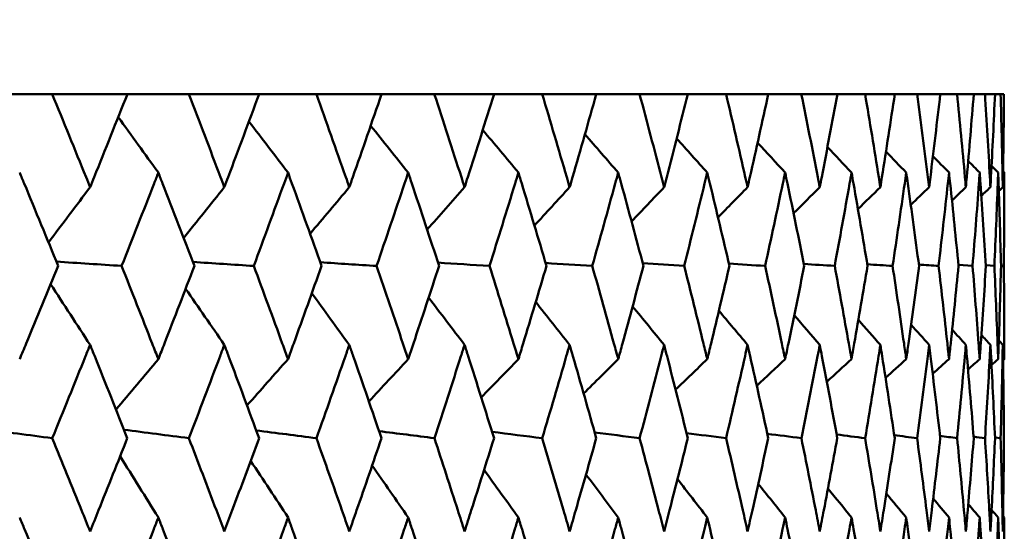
# Model space of a CAD drawing. Header units: millimetres. Extents: x 113 to 2969, y 62 to 2427.
# Tile 38 of 256: x 462.39 to 468.69, y 291.52 to 294.8. Entities that reach past the tile are written whole.
import ezdxf

# ---------------------------------------------------------------- set-up
doc = ezdxf.new("R2010")
doc.units = ezdxf.units.MM
doc.header["$LTSCALE"] = 12
doc.layers.add('Widoczne (ISO)', color=7, linetype='Continuous', lineweight=50)

msp = doc.modelspace()

# ---------------------------------------------------------------- linework, layer by layer
at = {"layer": 'Widoczne (ISO)'}
for p, q in [((462.1743, 294.3264), (462.5934, 294.3264)), ((463.0754, 294.3264), (462.5934, 294.3264)), ((463.0754, 294.3264), (463.469, 294.3264)), ((463.9197, 294.3264), (463.469, 294.3264)), ((463.9197, 294.3264), (464.2862, 294.3264)), ((464.704, 294.3264), (464.2862, 294.3264)), ((464.704, 294.3264), (465.042, 294.3264)), ((465.4251, 294.3264), (465.042, 294.3264)), ((465.4251, 294.3264), (465.7332, 294.3264)), ((466.0801, 294.3264), (465.7332, 294.3264)), ((466.0801, 294.3264), (466.3571, 294.3264)), ((466.6666, 294.3264), (466.3571, 294.3264)), ((466.6666, 294.3264), (466.9114, 294.3264)), ((467.1821, 294.3264), (466.9114, 294.3264)), ((467.1821, 294.3264), (467.3937, 294.3264)), ((467.6246, 294.3264), (467.3937, 294.3264)), ((467.6246, 294.3264), (467.8023, 294.3264)), ((467.9925, 294.3264), (467.8023, 294.3264)), ((467.9925, 294.3264), (468.1355, 294.3264)), ((468.2842, 294.3264), (468.1355, 294.3264)), ((468.2842, 294.3264), (468.3919, 294.3264)), ((468.4985, 294.3264), (468.3919, 294.3264)), ((468.4985, 294.3264), (468.5706, 294.3264)), ((468.6347, 294.3264), (468.5706, 294.3264)), ((468.6347, 294.3264), (468.6708, 294.3264)), ((468.6922, 294.3264), (468.6708, 294.3264)), ((468.4004, 293.2299), (468.491, 293.2237)), ((468.5762, 293.2275), (468.6306, 293.2237)), ((468.6733, 293.225), (468.6914, 293.2237)), ((468.6344, 292.1238), (468.6709, 292.1186))]:
    msp.add_line(p, q, dxfattribs=at)
msp.add_circle((448.6943, 326.3264), 50, dxfattribs=at)
for points, knots in [([(462.5934, 294.3264), (462.6663, 294.1487), (462.7386, 293.9711), (462.8191, 293.7719), (462.8278, 293.7503), (462.8364, 293.7287)], [0, 0, 0, 0, 0.06135239, 0.06135239, 0.06879633, 0.06879633, 0.06879633, 0.06879633]), ([(462.8364, 293.7287), (462.8451, 293.7503), (462.8538, 293.7718), (462.934, 293.971), (463.0049, 294.1487), (463.0754, 294.3264)], [0.05393723, 0.05393723, 0.05393723, 0.05393723, 0.06137399, 0.06137399, 0.12273355, 0.12273355, 0.12273355, 0.12273355]), ([(463.469, 294.3264), (463.5373, 294.1487), (463.605, 293.9711), (463.6803, 293.7719), (463.6884, 293.7503), (463.6965, 293.7287)], [0, 0, 0, 0, 0.06135239, 0.06135239, 0.06879633, 0.06879633, 0.06879633, 0.06879633]), ([(463.6965, 293.7287), (463.7046, 293.7503), (463.7128, 293.7718), (463.7877, 293.971), (463.854, 294.1487), (463.9197, 294.3264)], [0.05393723, 0.05393723, 0.05393723, 0.05393723, 0.06137399, 0.06137399, 0.12273355, 0.12273355, 0.12273355, 0.12273355]), ([(464.2862, 294.3264), (464.3497, 294.1487), (464.4126, 293.9711), (464.4823, 293.7719), (464.4899, 293.7503), (464.4974, 293.7287)], [0, 0, 0, 0, 0.06135239, 0.06135239, 0.06879633, 0.06879633, 0.06879633, 0.06879633]), ([(464.4974, 293.7287), (464.5049, 293.7503), (464.5124, 293.7718), (464.5819, 293.971), (464.6432, 294.1487), (464.704, 294.3264)], [0.05393723, 0.05393723, 0.05393723, 0.05393723, 0.06137399, 0.06137399, 0.12273355, 0.12273355, 0.12273355, 0.12273355]), ([(465.042, 294.3264), (465.1003, 294.1487), (465.1581, 293.9711), (465.2221, 293.7719), (465.229, 293.7503), (465.2359, 293.7287)], [0, 0, 0, 0, 0.06135239, 0.06135239, 0.06879633, 0.06879633, 0.06879633, 0.06879633]), ([(465.2359, 293.7287), (465.2428, 293.7503), (465.2497, 293.7718), (465.3134, 293.971), (465.3695, 294.1487), (465.4251, 294.3264)], [0.05393723, 0.05393723, 0.05393723, 0.05393723, 0.06137399, 0.06137399, 0.12273355, 0.12273355, 0.12273355, 0.12273355]), ([(465.7332, 294.3264), (465.7862, 294.1487), (465.8386, 293.9711), (465.8966, 293.7719), (465.9029, 293.7503), (465.9091, 293.7287)], [0, 0, 0, 0, 0.06135239, 0.06135239, 0.06879633, 0.06879633, 0.06879633, 0.06879633]), ([(465.9091, 293.7287), (465.9154, 293.7503), (465.9216, 293.7718), (465.9793, 293.971), (466.03, 294.1487), (466.0801, 294.3264)], [0.05393723, 0.05393723, 0.05393723, 0.05393723, 0.06137399, 0.06137399, 0.12273355, 0.12273355, 0.12273355, 0.12273355]), ([(466.3571, 294.3264), (466.4047, 294.1487), (466.4515, 293.9711), (466.5033, 293.7719), (466.5089, 293.7503), (466.5144, 293.7287)], [0, 0, 0, 0, 0.06135239, 0.06135239, 0.06879633, 0.06879633, 0.06879633, 0.06879633]), ([(466.5144, 293.7287), (466.52, 293.7503), (466.5256, 293.7718), (466.5769, 293.971), (466.6221, 294.1487), (466.6666, 294.3264)], [0.05393723, 0.05393723, 0.05393723, 0.05393723, 0.06137399, 0.06137399, 0.12273355, 0.12273355, 0.12273355, 0.12273355]), ([(466.9114, 294.3264), (466.9532, 294.1487), (466.9943, 293.9711), (467.0396, 293.7719), (467.0445, 293.7503), (467.0494, 293.7287)], [0, 0, 0, 0, 0.06135239, 0.06135239, 0.06879633, 0.06879633, 0.06879633, 0.06879633]), ([(467.0494, 293.7287), (467.0543, 293.7503), (467.0591, 293.7718), (467.1041, 293.971), (467.1434, 294.1487), (467.1821, 294.3264)], [0.05393723, 0.05393723, 0.05393723, 0.05393723, 0.06137399, 0.06137399, 0.12273355, 0.12273355, 0.12273355, 0.12273355]), ([(467.3937, 294.3264), (467.4297, 294.1487), (467.4649, 293.9711), (467.5036, 293.7719), (467.5078, 293.7503), (467.5119, 293.7287)], [0, 0, 0, 0, 0.06135239, 0.06135239, 0.06879633, 0.06879633, 0.06879633, 0.06879633]), ([(467.5119, 293.7287), (467.5161, 293.7503), (467.5202, 293.7718), (467.5585, 293.971), (467.5919, 294.1487), (467.6246, 294.3264)], [0.05393723, 0.05393723, 0.05393723, 0.05393723, 0.06137399, 0.06137399, 0.12273355, 0.12273355, 0.12273355, 0.12273355]), ([(467.8023, 294.3264), (467.8322, 294.1487), (467.8614, 293.9711), (467.8933, 293.7719), (467.8968, 293.7503), (467.9002, 293.7287)], [0, 0, 0, 0, 0.06135239, 0.06135239, 0.06879633, 0.06879633, 0.06879633, 0.06879633]), ([(467.9002, 293.7287), (467.9036, 293.7503), (467.907, 293.7718), (467.9385, 293.971), (467.9659, 294.1487), (467.9925, 294.3264)], [0.05393723, 0.05393723, 0.05393723, 0.05393723, 0.06137399, 0.06137399, 0.12273355, 0.12273355, 0.12273355, 0.12273355]), ([(468.1355, 294.3264), (468.1593, 294.1487), (468.1823, 293.9711), (468.2073, 293.7719), (468.21, 293.7503), (468.2126, 293.7287)], [0, 0, 0, 0, 0.06135239, 0.06135239, 0.06879633, 0.06879633, 0.06879633, 0.06879633]), ([(468.2126, 293.7287), (468.2153, 293.7503), (468.218, 293.7718), (468.2426, 293.971), (468.2637, 294.1487), (468.2842, 294.3264)], [0.05393723, 0.05393723, 0.05393723, 0.05393723, 0.06137399, 0.06137399, 0.12273355, 0.12273355, 0.12273355, 0.12273355]), ([(468.3919, 294.3264), (468.4095, 294.1487), (468.4262, 293.9711), (468.4442, 293.7719), (468.4462, 293.7503), (468.4481, 293.7287)], [0, 0, 0, 0, 0.06135239, 0.06135239, 0.06879633, 0.06879633, 0.06879633, 0.06879633]), ([(468.4481, 293.7287), (468.45, 293.7503), (468.4519, 293.7718), (468.4695, 293.971), (468.4844, 294.1487), (468.4985, 294.3264)], [0.05393723, 0.05393723, 0.05393723, 0.05393723, 0.06137399, 0.06137399, 0.12273355, 0.12273355, 0.12273355, 0.12273355]), ([(468.5706, 294.3264), (468.5818, 294.1487), (468.5923, 293.9711), (468.6032, 293.7719), (468.6044, 293.7503), (468.6055, 293.7287)], [0, 0, 0, 0, 0.06135239, 0.06135239, 0.06879633, 0.06879633, 0.06879633, 0.06879633]), ([(468.6055, 293.7287), (468.6067, 293.7503), (468.6078, 293.7718), (468.6183, 293.971), (468.6269, 294.1487), (468.6347, 294.3264)], [0.05393723, 0.05393723, 0.05393723, 0.05393723, 0.06137399, 0.06137399, 0.12273355, 0.12273355, 0.12273355, 0.12273355]), ([(468.6708, 294.3264), (468.6757, 294.1487), (468.6799, 293.9711), (468.6837, 293.7719), (468.6841, 293.7503), (468.6844, 293.7287)], [0, 0, 0, 0, 0.06135239, 0.06135239, 0.06879633, 0.06879633, 0.06879633, 0.06879633]), ([(468.6844, 293.7287), (468.6848, 293.7503), (468.6852, 293.7718), (468.6886, 293.971), (468.6908, 294.1487), (468.6922, 294.3264)], [0.05393723, 0.05393723, 0.05393723, 0.05393723, 0.06137399, 0.06137399, 0.12273355, 0.12273355, 0.12273355, 0.12273355]), ([(462.6315, 293.2237), (462.5596, 293.4), (462.4872, 293.5762), (462.4045, 293.7757), (462.3949, 293.7989), (462.3853, 293.8221)], [0.00523804, 0.00523804, 0.00523804, 0.00523804, 0.06606705, 0.06606705, 0.07409033, 0.07409033, 0.07409033, 0.07409033]), ([(463.2737, 293.8221), (463.2646, 293.7989), (463.2556, 293.7757), (463.1776, 293.5763), (463.1083, 293.4), (463.0384, 293.2237)], [0.05804162, 0.05804162, 0.05804162, 0.05804162, 0.06605559, 0.06605559, 0.12689392, 0.12689392, 0.12689392, 0.12689392]), ([(463.5047, 293.2237), (463.4373, 293.4), (463.3694, 293.5762), (463.2918, 293.7757), (463.2827, 293.7989), (463.2737, 293.8221)], [0.00523804, 0.00523804, 0.00523804, 0.00523804, 0.06606705, 0.06606705, 0.07409033, 0.07409033, 0.07409033, 0.07409033]), ([(464.1046, 293.8221), (464.0961, 293.7989), (464.0877, 293.7757), (464.0151, 293.5763), (463.9505, 293.4), (463.8852, 293.2237)], [0.05804162, 0.05804162, 0.05804162, 0.05804162, 0.06605559, 0.06605559, 0.12689392, 0.12689392, 0.12689392, 0.12689392]), ([(464.3194, 293.2237), (464.2569, 293.4), (464.1937, 293.5762), (464.1214, 293.7757), (464.113, 293.7989), (464.1046, 293.8221)], [0.00523804, 0.00523804, 0.00523804, 0.00523804, 0.06606705, 0.06606705, 0.07409033, 0.07409033, 0.07409033, 0.07409033]), ([(464.8746, 293.8221), (464.8669, 293.7989), (464.8591, 293.7757), (464.7921, 293.5763), (464.7324, 293.4), (464.6721, 293.2237)], [0.05804162, 0.05804162, 0.05804162, 0.05804162, 0.06605559, 0.06605559, 0.12689392, 0.12689392, 0.12689392, 0.12689392]), ([(465.0725, 293.2237), (465.015, 293.4), (464.9568, 293.5762), (464.8902, 293.7757), (464.8824, 293.7989), (464.8746, 293.8221)], [0.00523804, 0.00523804, 0.00523804, 0.00523804, 0.06606705, 0.06606705, 0.07409033, 0.07409033, 0.07409033, 0.07409033]), ([(465.5809, 293.8221), (465.5738, 293.7989), (465.5667, 293.7757), (465.5056, 293.5763), (465.4511, 293.4), (465.3959, 293.2237)], [0.05804162, 0.05804162, 0.05804162, 0.05804162, 0.06605559, 0.06605559, 0.12689392, 0.12689392, 0.12689392, 0.12689392]), ([(465.7609, 293.2237), (465.7086, 293.4), (465.6557, 293.5762), (465.595, 293.7757), (465.588, 293.7989), (465.5809, 293.8221)], [0.00523804, 0.00523804, 0.00523804, 0.00523804, 0.06606705, 0.06606705, 0.07409033, 0.07409033, 0.07409033, 0.07409033]), ([(466.2204, 293.8221), (466.2141, 293.7989), (466.2077, 293.7757), (466.1528, 293.5763), (466.1036, 293.4), (466.0538, 293.2237)], [0.05804162, 0.05804162, 0.05804162, 0.05804162, 0.06605559, 0.06605559, 0.12689392, 0.12689392, 0.12689392, 0.12689392]), ([(466.382, 293.2237), (466.3352, 293.4), (466.2877, 293.5762), (466.2332, 293.7757), (466.2268, 293.7989), (466.2204, 293.8221)], [0.00523804, 0.00523804, 0.00523804, 0.00523804, 0.06606705, 0.06606705, 0.07409033, 0.07409033, 0.07409033, 0.07409033]), ([(466.7909, 293.8221), (466.7852, 293.7989), (466.7796, 293.7757), (466.731, 293.5763), (466.6874, 293.4), (466.6432, 293.2237)], [0.05804162, 0.05804162, 0.05804162, 0.05804162, 0.06605559, 0.06605559, 0.12689392, 0.12689392, 0.12689392, 0.12689392]), ([(466.9332, 293.2237), (466.8921, 293.4), (466.8503, 293.5762), (466.8021, 293.7757), (466.7965, 293.7989), (466.7909, 293.8221)], [0.00523804, 0.00523804, 0.00523804, 0.00523804, 0.06606705, 0.06606705, 0.07409033, 0.07409033, 0.07409033, 0.07409033]), ([(467.2898, 293.8221), (467.285, 293.7989), (467.2801, 293.7757), (467.2381, 293.5763), (467.2003, 293.4), (467.1618, 293.2237)], [0.05804162, 0.05804162, 0.05804162, 0.05804162, 0.06605559, 0.06605559, 0.12689392, 0.12689392, 0.12689392, 0.12689392]), ([(467.4125, 293.2237), (467.3772, 293.4), (467.3412, 293.5762), (467.2996, 293.7757), (467.2947, 293.7989), (467.2898, 293.8221)], [0.00523804, 0.00523804, 0.00523804, 0.00523804, 0.06606705, 0.06606705, 0.07409033, 0.07409033, 0.07409033, 0.07409033]), ([(467.7154, 293.8221), (467.7114, 293.7989), (467.7073, 293.7757), (467.6719, 293.5763), (467.64, 293.4), (467.6074, 293.2237)], [0.05804162, 0.05804162, 0.05804162, 0.05804162, 0.06605559, 0.06605559, 0.12689392, 0.12689392, 0.12689392, 0.12689392]), ([(467.8179, 293.2237), (467.7886, 293.4), (467.7585, 293.5762), (467.7236, 293.7757), (467.7195, 293.7989), (467.7154, 293.8221)], [0.00523804, 0.00523804, 0.00523804, 0.00523804, 0.06606705, 0.06606705, 0.07409033, 0.07409033, 0.07409033, 0.07409033]), ([(468.066, 293.8221), (468.0627, 293.7989), (468.0594, 293.7757), (468.0309, 293.5763), (468.005, 293.4), (467.9785, 293.2237)], [0.05804162, 0.05804162, 0.05804162, 0.05804162, 0.06605559, 0.06605559, 0.12689392, 0.12689392, 0.12689392, 0.12689392]), ([(468.1479, 293.2237), (468.1246, 293.4), (468.1006, 293.5762), (468.0725, 293.7757), (468.0693, 293.7989), (468.066, 293.8221)], [0.00523804, 0.00523804, 0.00523804, 0.00523804, 0.06606705, 0.06606705, 0.07409033, 0.07409033, 0.07409033, 0.07409033]), ([(468.3401, 293.8221), (468.3376, 293.7989), (468.3351, 293.7757), (468.3136, 293.5763), (468.2938, 293.4), (468.2734, 293.2237)], [0.05804162, 0.05804162, 0.05804162, 0.05804162, 0.06605559, 0.06605559, 0.12689392, 0.12689392, 0.12689392, 0.12689392]), ([(468.401, 293.2237), (468.3839, 293.4), (468.3661, 293.5762), (468.345, 293.7757), (468.3425, 293.7989), (468.3401, 293.8221)], [0.00523804, 0.00523804, 0.00523804, 0.00523804, 0.06606705, 0.06606705, 0.07409033, 0.07409033, 0.07409033, 0.07409033]), ([(468.5366, 293.8221), (468.5349, 293.7989), (468.5333, 293.7757), (468.5188, 293.5763), (468.5053, 293.4), (468.491, 293.2237)], [0.05804162, 0.05804162, 0.05804162, 0.05804162, 0.06605559, 0.06605559, 0.12689392, 0.12689392, 0.12689392, 0.12689392]), ([(468.5764, 293.2237), (468.5655, 293.4), (468.5539, 293.5762), (468.5399, 293.7757), (468.5383, 293.7989), (468.5366, 293.8221)], [0.00523804, 0.00523804, 0.00523804, 0.00523804, 0.06606705, 0.06606705, 0.07409033, 0.07409033, 0.07409033, 0.07409033]), ([(468.6548, 293.8221), (468.654, 293.7989), (468.6532, 293.7757), (468.6458, 293.5763), (468.6386, 293.4), (468.6306, 293.2237)], [0.05804162, 0.05804162, 0.05804162, 0.05804162, 0.06605559, 0.06605559, 0.12689392, 0.12689392, 0.12689392, 0.12689392]), ([(468.6733, 293.2237), (468.6687, 293.4), (468.6634, 293.5762), (468.6565, 293.7757), (468.6557, 293.7989), (468.6548, 293.8221)], [0.00523804, 0.00523804, 0.00523804, 0.00523804, 0.06606705, 0.06606705, 0.07409033, 0.07409033, 0.07409033, 0.07409033]), ([(468.6943, 293.8221), (468.6943, 293.7989), (468.6943, 293.7757), (468.6941, 293.5763), (468.6931, 293.4), (468.6914, 293.2237)], [0.05804162, 0.05804162, 0.05804162, 0.05804162, 0.06605559, 0.06605559, 0.12689392, 0.12689392, 0.12689392, 0.12689392]), ([(462.3853, 292.6255), (462.3991, 292.6589), (462.413, 292.6924), (462.4955, 292.8918), (462.5637, 293.0578), (462.6315, 293.2237)], [0.04993807, 0.04993807, 0.04993807, 0.04993807, 0.0614821, 0.0614821, 0.11877783, 0.11877783, 0.11877783, 0.11877783]), ([(463.0384, 293.2237), (463.1043, 293.0578), (463.1696, 292.8919), (463.2476, 292.6924), (463.2606, 292.659), (463.2737, 292.6255)], [0.00418374, 0.00418374, 0.00418374, 0.00418374, 0.06147247, 0.06147247, 0.07302352, 0.07302352, 0.07302352, 0.07302352]), ([(463.2737, 292.6255), (463.2867, 292.6589), (463.2997, 292.6924), (463.3772, 292.8918), (463.4412, 293.0578), (463.5047, 293.2237)], [0.04993807, 0.04993807, 0.04993807, 0.04993807, 0.0614821, 0.0614821, 0.11877783, 0.11877783, 0.11877783, 0.11877783]), ([(463.8852, 293.2237), (463.9467, 293.0578), (464.0077, 292.8919), (464.0803, 292.6924), (464.0924, 292.659), (464.1046, 292.6255)], [0.00418374, 0.00418374, 0.00418374, 0.00418374, 0.06147247, 0.06147247, 0.07302352, 0.07302352, 0.07302352, 0.07302352]), ([(464.1046, 292.6255), (464.1167, 292.6589), (464.1288, 292.6924), (464.2009, 292.8918), (464.2604, 293.0578), (464.3194, 293.2237)], [0.04993807, 0.04993807, 0.04993807, 0.04993807, 0.0614821, 0.0614821, 0.11877783, 0.11877783, 0.11877783, 0.11877783]), ([(464.6721, 293.2237), (464.729, 293.0578), (464.7853, 292.8919), (464.8522, 292.6924), (464.8635, 292.659), (464.8746, 292.6255)], [0.00418374, 0.00418374, 0.00418374, 0.00418374, 0.06147247, 0.06147247, 0.07302352, 0.07302352, 0.07302352, 0.07302352]), ([(464.8746, 292.6255), (464.8858, 292.6589), (464.897, 292.6924), (464.9635, 292.8918), (465.0182, 293.0578), (465.0725, 293.2237)], [0.04993807, 0.04993807, 0.04993807, 0.04993807, 0.0614821, 0.0614821, 0.11877783, 0.11877783, 0.11877783, 0.11877783]), ([(465.3959, 293.2237), (465.4479, 293.0578), (465.4993, 292.8919), (465.5604, 292.6924), (465.5707, 292.659), (465.5809, 292.6255)], [0.00418374, 0.00418374, 0.00418374, 0.00418374, 0.06147247, 0.06147247, 0.07302352, 0.07302352, 0.07302352, 0.07302352]), ([(465.5809, 292.6255), (465.5911, 292.6589), (465.6012, 292.6924), (465.6618, 292.8918), (465.7116, 293.0578), (465.7609, 293.2237)], [0.04993807, 0.04993807, 0.04993807, 0.04993807, 0.0614821, 0.0614821, 0.11877783, 0.11877783, 0.11877783, 0.11877783]), ([(466.0538, 293.2237), (466.1008, 293.0578), (466.1471, 292.8919), (466.2021, 292.6924), (466.2113, 292.659), (466.2204, 292.6255)], [0.00418374, 0.00418374, 0.00418374, 0.00418374, 0.06147247, 0.06147247, 0.07302352, 0.07302352, 0.07302352, 0.07302352]), ([(466.2204, 292.6255), (466.2296, 292.6589), (466.2388, 292.6924), (466.2932, 292.8918), (466.3379, 293.0578), (466.382, 293.2237)], [0.04993807, 0.04993807, 0.04993807, 0.04993807, 0.0614821, 0.0614821, 0.11877783, 0.11877783, 0.11877783, 0.11877783]), ([(466.6432, 293.2237), (466.6849, 293.0578), (466.726, 292.8919), (466.7746, 292.6924), (466.7827, 292.659), (466.7909, 292.6255)], [0.00418374, 0.00418374, 0.00418374, 0.00418374, 0.06147247, 0.06147247, 0.07302352, 0.07302352, 0.07302352, 0.07302352]), ([(466.7909, 292.6255), (466.799, 292.6589), (466.807, 292.6924), (466.8551, 292.8918), (466.8945, 293.0578), (466.9332, 293.2237)], [0.04993807, 0.04993807, 0.04993807, 0.04993807, 0.0614821, 0.0614821, 0.11877783, 0.11877783, 0.11877783, 0.11877783]), ([(467.1618, 293.2237), (467.1981, 293.0578), (467.2337, 292.8919), (467.2758, 292.6924), (467.2828, 292.659), (467.2898, 292.6255)], [0.00418374, 0.00418374, 0.00418374, 0.00418374, 0.06147247, 0.06147247, 0.07302352, 0.07302352, 0.07302352, 0.07302352]), ([(467.2898, 292.6255), (467.2968, 292.6589), (467.3038, 292.6924), (467.3453, 292.8918), (467.3792, 293.0578), (467.4125, 293.2237)], [0.04993807, 0.04993807, 0.04993807, 0.04993807, 0.0614821, 0.0614821, 0.11877783, 0.11877783, 0.11877783, 0.11877783]), ([(467.6074, 293.2237), (467.6382, 293.0578), (467.6683, 292.8919), (467.7036, 292.6924), (467.7096, 292.659), (467.7154, 292.6255)], [0.00418374, 0.00418374, 0.00418374, 0.00418374, 0.06147247, 0.06147247, 0.07302352, 0.07302352, 0.07302352, 0.07302352]), ([(467.7154, 292.6255), (467.7213, 292.6589), (467.7272, 292.6924), (467.7619, 292.8918), (467.7903, 293.0578), (467.8179, 293.2237)], [0.04993807, 0.04993807, 0.04993807, 0.04993807, 0.0614821, 0.0614821, 0.11877783, 0.11877783, 0.11877783, 0.11877783]), ([(467.9785, 293.2237), (468.0035, 293.0578), (468.0279, 292.8919), (468.0565, 292.6924), (468.0612, 292.659), (468.066, 292.6255)], [0.00418374, 0.00418374, 0.00418374, 0.00418374, 0.06147247, 0.06147247, 0.07302352, 0.07302352, 0.07302352, 0.07302352]), ([(468.066, 292.6255), (468.0707, 292.6589), (468.0754, 292.6924), (468.1033, 292.8918), (468.1259, 293.0578), (468.1479, 293.2237)], [0.04993807, 0.04993807, 0.04993807, 0.04993807, 0.0614821, 0.0614821, 0.11877783, 0.11877783, 0.11877783, 0.11877783]), ([(468.2734, 293.2237), (468.2927, 293.0578), (468.3113, 292.8919), (468.3329, 292.6924), (468.3365, 292.659), (468.3401, 292.6255)], [0.00418374, 0.00418374, 0.00418374, 0.00418374, 0.06147247, 0.06147247, 0.07302352, 0.07302352, 0.07302352, 0.07302352]), ([(468.3401, 292.6255), (468.3436, 292.6589), (468.3472, 292.6924), (468.3681, 292.8918), (468.3849, 293.0578), (468.401, 293.2237)], [0.04993807, 0.04993807, 0.04993807, 0.04993807, 0.0614821, 0.0614821, 0.11877783, 0.11877783, 0.11877783, 0.11877783]), ([(468.491, 293.2237), (468.5045, 293.0578), (468.5173, 292.8919), (468.5318, 292.6924), (468.5342, 292.659), (468.5366, 292.6255)], [0.00418374, 0.00418374, 0.00418374, 0.00418374, 0.06147247, 0.06147247, 0.07302352, 0.07302352, 0.07302352, 0.07302352]), ([(468.5366, 292.6255), (468.539, 292.6589), (468.5413, 292.6924), (468.5553, 292.8918), (468.5662, 293.0578), (468.5764, 293.2237)], [0.04993807, 0.04993807, 0.04993807, 0.04993807, 0.0614821, 0.0614821, 0.11877783, 0.11877783, 0.11877783, 0.11877783]), ([(468.6306, 293.2237), (468.6381, 293.0578), (468.645, 292.8919), (468.6524, 292.6924), (468.6536, 292.659), (468.6548, 292.6255)], [0.00418374, 0.00418374, 0.00418374, 0.00418374, 0.06147247, 0.06147247, 0.07302352, 0.07302352, 0.07302352, 0.07302352]), ([(468.6548, 292.6255), (468.656, 292.6589), (468.6572, 292.6924), (468.664, 292.8918), (468.669, 293.0578), (468.6733, 293.2237)], [0.04993807, 0.04993807, 0.04993807, 0.04993807, 0.0614821, 0.0614821, 0.11877783, 0.11877783, 0.11877783, 0.11877783]), ([(468.6914, 293.2237), (468.693, 293.0578), (468.694, 292.8919), (468.6943, 292.6924), (468.6943, 292.659), (468.6943, 292.6255)], [0.00418374, 0.00418374, 0.00418374, 0.00418374, 0.06147247, 0.06147247, 0.07302352, 0.07302352, 0.07302352, 0.07302352]), ([(462.8364, 292.7175), (462.8266, 292.693), (462.8168, 292.6685), (462.7365, 292.4689), (462.6655, 292.2938), (462.5941, 292.1186)], [0.06241522, 0.06241522, 0.06241522, 0.06241522, 0.0708546, 0.0708546, 0.13127416, 0.13127416, 0.13127416, 0.13127416]), ([(463.0747, 292.1186), (463.0057, 292.2937), (462.9361, 292.4689), (462.8561, 292.6685), (462.8463, 292.693), (462.8364, 292.7175)], [0.01044349, 0.01044349, 0.01044349, 0.01044349, 0.07085106, 0.07085106, 0.07930241, 0.07930241, 0.07930241, 0.07930241]), ([(463.6965, 292.7175), (463.6873, 292.693), (463.6781, 292.6685), (463.603, 292.4689), (463.5366, 292.2938), (463.4696, 292.1186)], [0.06241522, 0.06241522, 0.06241522, 0.06241522, 0.0708546, 0.0708546, 0.13127416, 0.13127416, 0.13127416, 0.13127416]), ([(463.9191, 292.1186), (463.8547, 292.2937), (463.7897, 292.4689), (463.7149, 292.6685), (463.7057, 292.693), (463.6965, 292.7175)], [0.01044349, 0.01044349, 0.01044349, 0.01044349, 0.07085106, 0.07085106, 0.07930241, 0.07930241, 0.07930241, 0.07930241]), ([(464.4974, 292.7175), (464.4889, 292.693), (464.4804, 292.6685), (464.4107, 292.4689), (464.349, 292.2938), (464.2868, 292.1186)], [0.06241522, 0.06241522, 0.06241522, 0.06241522, 0.0708546, 0.0708546, 0.13127416, 0.13127416, 0.13127416, 0.13127416]), ([(464.7034, 292.1186), (464.6439, 292.2937), (464.5837, 292.4689), (464.5145, 292.6685), (464.5059, 292.693), (464.4974, 292.7175)], [0.01044349, 0.01044349, 0.01044349, 0.01044349, 0.07085106, 0.07085106, 0.07930241, 0.07930241, 0.07930241, 0.07930241]), ([(465.2359, 292.7175), (465.2281, 292.693), (465.2203, 292.6685), (465.1564, 292.4689), (465.0997, 292.2938), (465.0425, 292.1186)], [0.06241522, 0.06241522, 0.06241522, 0.06241522, 0.0708546, 0.0708546, 0.13127416, 0.13127416, 0.13127416, 0.13127416]), ([(465.4246, 292.1186), (465.3701, 292.2937), (465.3151, 292.4689), (465.2515, 292.6685), (465.2437, 292.693), (465.2359, 292.7175)], [0.01044349, 0.01044349, 0.01044349, 0.01044349, 0.07085106, 0.07085106, 0.07930241, 0.07930241, 0.07930241, 0.07930241]), ([(465.9091, 292.7175), (465.9021, 292.693), (465.895, 292.6685), (465.8371, 292.4689), (465.7857, 292.2938), (465.7337, 292.1186)], [0.06241522, 0.06241522, 0.06241522, 0.06241522, 0.0708546, 0.0708546, 0.13127416, 0.13127416, 0.13127416, 0.13127416]), ([(466.0797, 292.1186), (466.0306, 292.2937), (465.9808, 292.4689), (465.9233, 292.6685), (465.9162, 292.693), (465.9091, 292.7175)], [0.01044349, 0.01044349, 0.01044349, 0.01044349, 0.07085106, 0.07085106, 0.07930241, 0.07930241, 0.07930241, 0.07930241]), ([(466.5144, 292.7175), (466.5081, 292.693), (466.5018, 292.6685), (466.4501, 292.4689), (466.4042, 292.2938), (466.3576, 292.1186)], [0.06241522, 0.06241522, 0.06241522, 0.06241522, 0.0708546, 0.0708546, 0.13127416, 0.13127416, 0.13127416, 0.13127416]), ([(466.6662, 292.1186), (466.6226, 292.2937), (466.5783, 292.4689), (466.5271, 292.6685), (466.5208, 292.693), (466.5144, 292.7175)], [0.01044349, 0.01044349, 0.01044349, 0.01044349, 0.07085106, 0.07085106, 0.07930241, 0.07930241, 0.07930241, 0.07930241]), ([(467.0494, 292.7175), (467.0439, 292.693), (467.0384, 292.6685), (466.9931, 292.4689), (466.9528, 292.2938), (466.9118, 292.1186)], [0.06241522, 0.06241522, 0.06241522, 0.06241522, 0.0708546, 0.0708546, 0.13127416, 0.13127416, 0.13127416, 0.13127416]), ([(467.1817, 292.1186), (467.1438, 292.2937), (467.1052, 292.4689), (467.0604, 292.6685), (467.0549, 292.693), (467.0494, 292.7175)], [0.01044349, 0.01044349, 0.01044349, 0.01044349, 0.07085106, 0.07085106, 0.07930241, 0.07930241, 0.07930241, 0.07930241]), ([(467.5119, 292.7175), (467.5072, 292.693), (467.5025, 292.6685), (467.4639, 292.4689), (467.4293, 292.2938), (467.3941, 292.1186)], [0.06241522, 0.06241522, 0.06241522, 0.06241522, 0.0708546, 0.0708546, 0.13127416, 0.13127416, 0.13127416, 0.13127416]), ([(467.6243, 292.1186), (467.5923, 292.2937), (467.5595, 292.4689), (467.5213, 292.6685), (467.5166, 292.693), (467.5119, 292.7175)], [0.01044349, 0.01044349, 0.01044349, 0.01044349, 0.07085106, 0.07085106, 0.07930241, 0.07930241, 0.07930241, 0.07930241]), ([(467.9002, 292.7175), (467.8963, 292.693), (467.8924, 292.6685), (467.8606, 292.4689), (467.8319, 292.2938), (467.8026, 292.1186)], [0.06241522, 0.06241522, 0.06241522, 0.06241522, 0.0708546, 0.0708546, 0.13127416, 0.13127416, 0.13127416, 0.13127416]), ([(467.9922, 292.1186), (467.9661, 292.2937), (467.9393, 292.4689), (467.9079, 292.6685), (467.9041, 292.693), (467.9002, 292.7175)], [0.01044349, 0.01044349, 0.01044349, 0.01044349, 0.07085106, 0.07085106, 0.07930241, 0.07930241, 0.07930241, 0.07930241]), ([(468.2126, 292.7175), (468.2096, 292.693), (468.2066, 292.6685), (468.1816, 292.4689), (468.159, 292.2938), (468.1357, 292.1186)], [0.06241522, 0.06241522, 0.06241522, 0.06241522, 0.0708546, 0.0708546, 0.13127416, 0.13127416, 0.13127416, 0.13127416]), ([(468.284, 292.1186), (468.2639, 292.2937), (468.2432, 292.4689), (468.2187, 292.6685), (468.2157, 292.693), (468.2126, 292.7175)], [0.01044349, 0.01044349, 0.01044349, 0.01044349, 0.07085106, 0.07085106, 0.07930241, 0.07930241, 0.07930241, 0.07930241]), ([(468.4481, 292.7175), (468.4459, 292.693), (468.4437, 292.6685), (468.4258, 292.4689), (468.4093, 292.2938), (468.3921, 292.1186)], [0.06241522, 0.06241522, 0.06241522, 0.06241522, 0.0708546, 0.0708546, 0.13127416, 0.13127416, 0.13127416, 0.13127416]), ([(468.4984, 292.1186), (468.4845, 292.2937), (468.4699, 292.4689), (468.4524, 292.6685), (468.4503, 292.693), (468.4481, 292.7175)], [0.01044349, 0.01044349, 0.01044349, 0.01044349, 0.07085106, 0.07085106, 0.07930241, 0.07930241, 0.07930241, 0.07930241]), ([(468.6055, 292.7175), (468.6042, 292.693), (468.6029, 292.6685), (468.592, 292.4689), (468.5817, 292.2938), (468.5707, 292.1186)], [0.06241522, 0.06241522, 0.06241522, 0.06241522, 0.0708546, 0.0708546, 0.13127416, 0.13127416, 0.13127416, 0.13127416]), ([(468.6347, 292.1186), (468.627, 292.2937), (468.6186, 292.4689), (468.6082, 292.6685), (468.6069, 292.693), (468.6055, 292.7175)], [0.01044349, 0.01044349, 0.01044349, 0.01044349, 0.07085106, 0.07085106, 0.07930241, 0.07930241, 0.07930241, 0.07930241]), ([(468.6844, 292.7175), (468.684, 292.693), (468.6836, 292.6685), (468.6798, 292.4689), (468.6757, 292.2938), (468.6709, 292.1186)], [0.06241522, 0.06241522, 0.06241522, 0.06241522, 0.0708546, 0.0708546, 0.13127416, 0.13127416, 0.13127416, 0.13127416]), ([(468.6922, 292.1186), (468.6908, 292.2937), (468.6886, 292.4689), (468.6853, 292.6685), (468.6849, 292.693), (468.6844, 292.7175)], [0.01044349, 0.01044349, 0.01044349, 0.01044349, 0.07085106, 0.07085106, 0.07930241, 0.07930241, 0.07930241, 0.07930241]), ([(462.5941, 292.1186), (462.6571, 291.9645), (462.7197, 291.8105), (462.8001, 291.6113), (462.8183, 291.5662), (462.8364, 291.521)], [0.00838421, 0.00838421, 0.00838421, 0.00838421, 0.06155515, 0.06155515, 0.07712864, 0.07712864, 0.07712864, 0.07712864]), ([(462.8364, 291.521), (462.8546, 291.5661), (462.8727, 291.6112), (462.9525, 291.8104), (463.0138, 291.9645), (463.0747, 292.1186)], [0.04598621, 0.04598621, 0.04598621, 0.04598621, 0.06155279, 0.06155279, 0.11473062, 0.11473062, 0.11473062, 0.11473062]), ([(463.4696, 292.1186), (463.5287, 291.9645), (463.5873, 291.8105), (463.6625, 291.6113), (463.6796, 291.5662), (463.6965, 291.521)], [0.00838421, 0.00838421, 0.00838421, 0.00838421, 0.06155515, 0.06155515, 0.07712864, 0.07712864, 0.07712864, 0.07712864]), ([(463.6965, 291.521), (463.7135, 291.5661), (463.7304, 291.6112), (463.805, 291.8104), (463.8623, 291.9645), (463.9191, 292.1186)], [0.04598621, 0.04598621, 0.04598621, 0.04598621, 0.06155279, 0.06155279, 0.11473062, 0.11473062, 0.11473062, 0.11473062]), ([(464.2868, 292.1186), (464.3417, 291.9645), (464.3961, 291.8105), (464.4659, 291.6113), (464.4817, 291.5662), (464.4974, 291.521)], [0.00838421, 0.00838421, 0.00838421, 0.00838421, 0.06155515, 0.06155515, 0.07712864, 0.07712864, 0.07712864, 0.07712864]), ([(464.4974, 291.521), (464.5131, 291.5661), (464.5288, 291.6112), (464.5979, 291.8104), (464.6509, 291.9645), (464.7034, 292.1186)], [0.04598621, 0.04598621, 0.04598621, 0.04598621, 0.06155279, 0.06155279, 0.11473062, 0.11473062, 0.11473062, 0.11473062]), ([(465.0425, 292.1186), (465.093, 291.9645), (465.143, 291.8105), (465.207, 291.6113), (465.2215, 291.5662), (465.2359, 291.521)], [0.00838421, 0.00838421, 0.00838421, 0.00838421, 0.06155515, 0.06155515, 0.07712864, 0.07712864, 0.07712864, 0.07712864]), ([(465.2359, 291.521), (465.2503, 291.5661), (465.2647, 291.6112), (465.328, 291.8104), (465.3765, 291.9645), (465.4246, 292.1186)], [0.04598621, 0.04598621, 0.04598621, 0.04598621, 0.06155279, 0.06155279, 0.11473062, 0.11473062, 0.11473062, 0.11473062]), ([(465.7337, 292.1186), (465.7795, 291.9645), (465.8249, 291.8105), (465.883, 291.6113), (465.8961, 291.5662), (465.9091, 291.521)], [0.00838421, 0.00838421, 0.00838421, 0.00838421, 0.06155515, 0.06155515, 0.07712864, 0.07712864, 0.07712864, 0.07712864]), ([(465.9091, 291.521), (465.9222, 291.5661), (465.9352, 291.6112), (465.9925, 291.8104), (466.0363, 291.9645), (466.0797, 292.1186)], [0.04598621, 0.04598621, 0.04598621, 0.04598621, 0.06155279, 0.06155279, 0.11473062, 0.11473062, 0.11473062, 0.11473062]), ([(466.3576, 292.1186), (466.3987, 291.9645), (466.4393, 291.8105), (466.4911, 291.6113), (466.5028, 291.5662), (466.5144, 291.521)], [0.00838421, 0.00838421, 0.00838421, 0.00838421, 0.06155515, 0.06155515, 0.07712864, 0.07712864, 0.07712864, 0.07712864]), ([(466.5144, 291.521), (466.5261, 291.5661), (466.5377, 291.6112), (466.5887, 291.8104), (466.6277, 291.9645), (466.6662, 292.1186)], [0.04598621, 0.04598621, 0.04598621, 0.04598621, 0.06155279, 0.06155279, 0.11473062, 0.11473062, 0.11473062, 0.11473062]), ([(466.9118, 292.1186), (466.9479, 291.9645), (466.9836, 291.8105), (467.029, 291.6113), (467.0392, 291.5662), (467.0494, 291.521)], [0.00838421, 0.00838421, 0.00838421, 0.00838421, 0.06155515, 0.06155515, 0.07712864, 0.07712864, 0.07712864, 0.07712864]), ([(467.0494, 291.521), (467.0596, 291.5661), (467.0697, 291.6112), (467.1143, 291.8104), (467.1483, 291.9645), (467.1817, 292.1186)], [0.04598621, 0.04598621, 0.04598621, 0.04598621, 0.06155279, 0.06155279, 0.11473062, 0.11473062, 0.11473062, 0.11473062]), ([(467.3941, 292.1186), (467.4252, 291.9645), (467.4557, 291.8105), (467.4945, 291.6113), (467.5032, 291.5662), (467.5119, 291.521)], [0.00838421, 0.00838421, 0.00838421, 0.00838421, 0.06155515, 0.06155515, 0.07712864, 0.07712864, 0.07712864, 0.07712864]), ([(467.5119, 291.521), (467.5206, 291.5661), (467.5293, 291.6112), (467.5672, 291.8104), (467.596, 291.9645), (467.6243, 292.1186)], [0.04598621, 0.04598621, 0.04598621, 0.04598621, 0.06155279, 0.06155279, 0.11473062, 0.11473062, 0.11473062, 0.11473062]), ([(467.8026, 292.1186), (467.8285, 291.9645), (467.8538, 291.8105), (467.8858, 291.6113), (467.893, 291.5662), (467.9002, 291.521)], [0.00838421, 0.00838421, 0.00838421, 0.00838421, 0.06155515, 0.06155515, 0.07712864, 0.07712864, 0.07712864, 0.07712864]), ([(467.9002, 291.521), (467.9073, 291.5661), (467.9144, 291.6112), (467.9456, 291.8104), (467.9692, 291.9645), (467.9922, 292.1186)], [0.04598621, 0.04598621, 0.04598621, 0.04598621, 0.06155279, 0.06155279, 0.11473062, 0.11473062, 0.11473062, 0.11473062]), ([(468.1357, 292.1186), (468.1563, 291.9645), (468.1763, 291.8105), (468.2014, 291.6113), (468.207, 291.5662), (468.2126, 291.521)], [0.00838421, 0.00838421, 0.00838421, 0.00838421, 0.06155515, 0.06155515, 0.07712864, 0.07712864, 0.07712864, 0.07712864]), ([(468.2126, 291.521), (468.2182, 291.5661), (468.2238, 291.6112), (468.2481, 291.8104), (468.2663, 291.9645), (468.284, 292.1186)], [0.04598621, 0.04598621, 0.04598621, 0.04598621, 0.06155279, 0.06155279, 0.11473062, 0.11473062, 0.11473062, 0.11473062]), ([(468.3921, 292.1186), (468.4072, 291.9645), (468.4218, 291.8105), (468.44, 291.6113), (468.4441, 291.5662), (468.4481, 291.521)], [0.00838421, 0.00838421, 0.00838421, 0.00838421, 0.06155515, 0.06155515, 0.07712864, 0.07712864, 0.07712864, 0.07712864]), ([(468.4481, 291.521), (468.4521, 291.5661), (468.4561, 291.6112), (468.4733, 291.8104), (468.4862, 291.9645), (468.4984, 292.1186)], [0.04598621, 0.04598621, 0.04598621, 0.04598621, 0.06155279, 0.06155279, 0.11473062, 0.11473062, 0.11473062, 0.11473062]), ([(468.5707, 292.1186), (468.5804, 291.9645), (468.5896, 291.8105), (468.6007, 291.6113), (468.6031, 291.5662), (468.6055, 291.521)], [0.00838421, 0.00838421, 0.00838421, 0.00838421, 0.06155515, 0.06155515, 0.07712864, 0.07712864, 0.07712864, 0.07712864]), ([(468.6055, 291.521), (468.608, 291.5661), (468.6103, 291.6112), (468.6206, 291.8104), (468.6279, 291.9645), (468.6347, 292.1186)], [0.04598621, 0.04598621, 0.04598621, 0.04598621, 0.06155279, 0.06155279, 0.11473062, 0.11473062, 0.11473062, 0.11473062]), ([(468.6709, 292.1186), (468.6751, 291.9645), (468.6788, 291.8105), (468.6828, 291.6113), (468.6836, 291.5662), (468.6844, 291.521)], [0.00838421, 0.00838421, 0.00838421, 0.00838421, 0.06155515, 0.06155515, 0.07712864, 0.07712864, 0.07712864, 0.07712864]), ([(468.6844, 291.521), (468.6852, 291.5661), (468.686, 291.6112), (468.6891, 291.8104), (468.691, 291.9645), (468.6922, 292.1186)], [0.04598621, 0.04598621, 0.04598621, 0.04598621, 0.06155279, 0.06155279, 0.11473062, 0.11473062, 0.11473062, 0.11473062]), ([(462.6302, 291.0118), (462.5595, 291.1858), (462.4883, 291.3598), (462.4062, 291.5592), (462.3957, 291.5845), (462.3853, 291.6098)], [0.01556037, 0.01556037, 0.01556037, 0.01556037, 0.07555527, 0.07555527, 0.08428623, 0.08428623, 0.08428623, 0.08428623]), ([(463.2737, 291.6098), (463.2639, 291.5845), (463.2541, 291.5593), (463.1766, 291.3599), (463.1084, 291.1859), (463.0397, 291.0118)], [0.06686277, 0.06686277, 0.06686277, 0.06686277, 0.07557848, 0.07557848, 0.13558897, 0.13558897, 0.13558897, 0.13558897]), ([(463.5034, 291.0118), (463.4372, 291.1858), (463.3704, 291.3598), (463.2933, 291.5592), (463.2835, 291.5845), (463.2737, 291.6098)], [0.01556037, 0.01556037, 0.01556037, 0.01556037, 0.07555527, 0.07555527, 0.08428623, 0.08428623, 0.08428623, 0.08428623]), ([(464.1046, 291.6098), (464.0954, 291.5845), (464.0863, 291.5593), (464.0141, 291.3599), (463.9506, 291.1859), (463.8865, 291.0118)], [0.06686277, 0.06686277, 0.06686277, 0.06686277, 0.07557848, 0.07557848, 0.13558897, 0.13558897, 0.13558897, 0.13558897]), ([(464.3183, 291.0118), (464.2567, 291.1858), (464.1946, 291.3598), (464.1229, 291.5592), (464.1137, 291.5845), (464.1046, 291.6098)], [0.01556037, 0.01556037, 0.01556037, 0.01556037, 0.07555527, 0.07555527, 0.08428623, 0.08428623, 0.08428623, 0.08428623]), ([(464.8746, 291.6098), (464.8662, 291.5845), (464.8578, 291.5593), (464.7912, 291.3599), (464.7325, 291.1859), (464.6733, 291.0118)], [0.06686277, 0.06686277, 0.06686277, 0.06686277, 0.07557848, 0.07557848, 0.13558897, 0.13558897, 0.13558897, 0.13558897]), ([(465.0714, 291.0118), (465.0148, 291.1858), (464.9577, 291.3598), (464.8915, 291.5592), (464.8831, 291.5845), (464.8746, 291.6098)], [0.01556037, 0.01556037, 0.01556037, 0.01556037, 0.07555527, 0.07555527, 0.08428623, 0.08428623, 0.08428623, 0.08428623]), ([(465.5809, 291.6098), (465.5732, 291.5845), (465.5655, 291.5593), (465.5048, 291.3599), (465.4512, 291.1859), (465.397, 291.0118)], [0.06686277, 0.06686277, 0.06686277, 0.06686277, 0.07557848, 0.07557848, 0.13558897, 0.13558897, 0.13558897, 0.13558897]), ([(465.7599, 291.0118), (465.7085, 291.1858), (465.6565, 291.3598), (465.5962, 291.5592), (465.5886, 291.5845), (465.5809, 291.6098)], [0.01556037, 0.01556037, 0.01556037, 0.01556037, 0.07555527, 0.07555527, 0.08428623, 0.08428623, 0.08428623, 0.08428623]), ([(466.2204, 291.6098), (466.2135, 291.5845), (466.2066, 291.5593), (466.152, 291.3599), (466.1037, 291.1859), (466.0548, 291.0118)], [0.06686277, 0.06686277, 0.06686277, 0.06686277, 0.07557848, 0.07557848, 0.13558897, 0.13558897, 0.13558897, 0.13558897]), ([(466.3811, 291.0118), (466.3351, 291.1858), (466.2884, 291.3598), (466.2343, 291.5592), (466.2274, 291.5845), (466.2204, 291.6098)], [0.01556037, 0.01556037, 0.01556037, 0.01556037, 0.07555527, 0.07555527, 0.08428623, 0.08428623, 0.08428623, 0.08428623]), ([(466.7909, 291.6098), (466.7848, 291.5845), (466.7786, 291.5593), (466.7303, 291.3599), (466.6875, 291.1859), (466.6441, 291.0118)], [0.06686277, 0.06686277, 0.06686277, 0.06686277, 0.07557848, 0.07557848, 0.13558897, 0.13558897, 0.13558897, 0.13558897]), ([(466.9325, 291.0118), (466.892, 291.1858), (466.8509, 291.3598), (466.8031, 291.5592), (466.797, 291.5845), (466.7909, 291.6098)], [0.01556037, 0.01556037, 0.01556037, 0.01556037, 0.07555527, 0.07555527, 0.08428623, 0.08428623, 0.08428623, 0.08428623]), ([(467.2898, 291.6098), (467.2846, 291.5845), (467.2793, 291.5593), (467.2375, 291.3599), (467.2003, 291.1859), (467.1625, 291.0118)], [0.06686277, 0.06686277, 0.06686277, 0.06686277, 0.07557848, 0.07557848, 0.13558897, 0.13558897, 0.13558897, 0.13558897]), ([(467.4119, 291.0118), (467.3771, 291.1858), (467.3417, 291.3598), (467.3004, 291.5592), (467.2951, 291.5845), (467.2898, 291.6098)], [0.01556037, 0.01556037, 0.01556037, 0.01556037, 0.07555527, 0.07555527, 0.08428623, 0.08428623, 0.08428623, 0.08428623]), ([(467.7154, 291.6098), (467.711, 291.5845), (467.7066, 291.5593), (467.6714, 291.3599), (467.6401, 291.1859), (467.6081, 291.0118)], [0.06686277, 0.06686277, 0.06686277, 0.06686277, 0.07557848, 0.07557848, 0.13558897, 0.13558897, 0.13558897, 0.13558897]), ([(467.8174, 291.0118), (467.7885, 291.1858), (467.759, 291.3598), (467.7243, 291.5592), (467.7199, 291.5845), (467.7154, 291.6098)], [0.01556037, 0.01556037, 0.01556037, 0.01556037, 0.07555527, 0.07555527, 0.08428623, 0.08428623, 0.08428623, 0.08428623]), ([(468.066, 291.6098), (468.0624, 291.5845), (468.0588, 291.5593), (468.0305, 291.3599), (468.0051, 291.1859), (467.979, 291.0118)], [0.06686277, 0.06686277, 0.06686277, 0.06686277, 0.07557848, 0.07557848, 0.13558897, 0.13558897, 0.13558897, 0.13558897]), ([(468.1474, 291.0118), (468.1245, 291.1858), (468.1009, 291.3598), (468.0731, 291.5592), (468.0695, 291.5845), (468.066, 291.6098)], [0.01556037, 0.01556037, 0.01556037, 0.01556037, 0.07555527, 0.07555527, 0.08428623, 0.08428623, 0.08428623, 0.08428623]), ([(468.3401, 291.6098), (468.3374, 291.5845), (468.3347, 291.5593), (468.3133, 291.3599), (468.2939, 291.1859), (468.2738, 291.0118)], [0.06686277, 0.06686277, 0.06686277, 0.06686277, 0.07557848, 0.07557848, 0.13558897, 0.13558897, 0.13558897, 0.13558897]), ([(468.4007, 291.0118), (468.3839, 291.1858), (468.3663, 291.3598), (468.3454, 291.5592), (468.3427, 291.5845), (468.3401, 291.6098)], [0.01556037, 0.01556037, 0.01556037, 0.01556037, 0.07555527, 0.07555527, 0.08428623, 0.08428623, 0.08428623, 0.08428623]), ([(468.5366, 291.6098), (468.5348, 291.5845), (468.533, 291.5593), (468.5186, 291.3599), (468.5053, 291.1859), (468.4913, 291.0118)], [0.06686277, 0.06686277, 0.06686277, 0.06686277, 0.07557848, 0.07557848, 0.13558897, 0.13558897, 0.13558897, 0.13558897]), ([(468.5762, 291.0118), (468.5655, 291.1858), (468.5541, 291.3598), (468.5402, 291.5592), (468.5384, 291.5845), (468.5366, 291.6098)], [0.01556037, 0.01556037, 0.01556037, 0.01556037, 0.07555527, 0.07555527, 0.08428623, 0.08428623, 0.08428623, 0.08428623]), ([(468.6548, 291.6098), (468.6539, 291.5845), (468.653, 291.5593), (468.6457, 291.3599), (468.6386, 291.1859), (468.6307, 291.0118)], [0.06686277, 0.06686277, 0.06686277, 0.06686277, 0.07557848, 0.07557848, 0.13558897, 0.13558897, 0.13558897, 0.13558897]), ([(468.6732, 291.0118), (468.6687, 291.1858), (468.6635, 291.3598), (468.6566, 291.5592), (468.6557, 291.5845), (468.6548, 291.6098)], [0.01556037, 0.01556037, 0.01556037, 0.01556037, 0.07555527, 0.07555527, 0.08428623, 0.08428623, 0.08428623, 0.08428623]), ([(468.6943, 291.6098), (468.6943, 291.5845), (468.6943, 291.5593), (468.6941, 291.3599), (468.6931, 291.1859), (468.6914, 291.0118)], [0.06686277, 0.06686277, 0.06686277, 0.06686277, 0.07557848, 0.07557848, 0.13558897, 0.13558897, 0.13558897, 0.13558897])]:
    msp.add_open_spline(points, degree=3, knots=knots, dxfattribs=at)
for points in [[(463.2737, 293.8221), (463.1881, 293.9411), (463.1024, 294.0598), (463.0166, 294.1783)], [(464.1046, 293.8221), (464.0213, 293.9317), (463.9379, 294.041), (463.8544, 294.1502)], [(464.8746, 293.8221), (464.7946, 293.9224), (464.7144, 294.0226), (464.6341, 294.1226)], [(465.5809, 293.8221), (465.5049, 293.9134), (465.4288, 294.0045), (465.3525, 294.0955)], [(466.2204, 293.8221), (466.1494, 293.9043), (466.0782, 293.9864), (466.0069, 294.0685)], [(466.7909, 293.8221), (466.7255, 293.8953), (466.6601, 293.9684), (466.5947, 294.0414)], [(467.2898, 293.8221), (467.2311, 293.8862), (467.1723, 293.9502), (467.1134, 294.0141)], [(467.7154, 293.8221), (467.6641, 293.8769), (467.6126, 293.9316), (467.5612, 293.9863)], [(468.066, 293.8221), (468.0227, 293.8674), (467.9795, 293.9126), (467.9362, 293.9577)], [(468.3401, 293.8221), (468.3058, 293.8575), (468.2715, 293.8929), (468.2371, 293.9282)], [(468.5366, 293.8221), (468.512, 293.8472), (468.4875, 293.8723), (468.4629, 293.8974)], [(468.6548, 293.8221), (468.6408, 293.8364), (468.6268, 293.8507), (468.6127, 293.8649)], [(468.6943, 293.8221), (468.6916, 293.8249), (468.6889, 293.8276), (468.6862, 293.8304)], [(462.8364, 293.7287), (462.7476, 293.6106), (462.6588, 293.4926), (462.5698, 293.3748)], [(463.6965, 293.7287), (463.6098, 293.62), (463.523, 293.5113), (463.4361, 293.4028)], [(464.4974, 293.7287), (464.4137, 293.629), (464.3298, 293.5294), (464.2459, 293.43)], [(465.2359, 293.7287), (465.1561, 293.6379), (465.0761, 293.5472), (464.9961, 293.4565)], [(465.9091, 293.7287), (465.834, 293.6467), (465.7589, 293.5646), (465.6836, 293.4827)], [(466.5144, 293.7287), (466.4449, 293.6553), (466.3753, 293.582), (466.3057, 293.5087)], [(467.0494, 293.7287), (466.9863, 293.664), (466.9231, 293.5994), (466.8599, 293.5348)], [(467.5119, 293.7287), (467.456, 293.6728), (467.4, 293.6169), (467.344, 293.5611)], [(467.9002, 293.7287), (467.8522, 293.6818), (467.8042, 293.6348), (467.7562, 293.5879)], [(468.2126, 293.7287), (468.1734, 293.6909), (468.1342, 293.6531), (468.0949, 293.6154)], [(468.4481, 293.7287), (468.4183, 293.7004), (468.3886, 293.6721), (468.3588, 293.6438)], [(468.6055, 293.7287), (468.586, 293.7103), (468.5665, 293.6919), (468.547, 293.6735)], [(468.6844, 293.7287), (468.6759, 293.7207), (468.6674, 293.7127), (468.6589, 293.7047)], [(462.6204, 293.2511), (462.7597, 293.242), (462.8991, 293.2329), (463.0384, 293.2237)], [(463.4951, 293.2489), (463.6251, 293.2405), (463.7552, 293.2321), (463.8852, 293.2237)], [(464.3113, 293.2468), (464.4315, 293.2391), (464.5518, 293.2314), (464.6721, 293.2237)], [(465.0656, 293.2447), (465.1757, 293.2377), (465.2858, 293.2307), (465.3959, 293.2237)], [(465.7553, 293.2426), (465.8548, 293.2363), (465.9543, 293.23), (466.0538, 293.2237)], [(466.3775, 293.2406), (466.4661, 293.235), (466.5546, 293.2294), (466.6432, 293.2237)], [(466.9298, 293.2385), (467.0071, 293.2336), (467.0844, 293.2287), (467.1618, 293.2237)], [(467.41, 293.2364), (467.4758, 293.2322), (467.5416, 293.228), (467.6074, 293.2237)], [(467.8162, 293.2343), (467.8703, 293.2308), (467.9244, 293.2273), (467.9785, 293.2237)], [(468.1468, 293.2321), (468.189, 293.2293), (468.2312, 293.2265), (468.2734, 293.2237)], [(462.8364, 292.7175), (462.7523, 292.8473), (462.668, 292.977), (462.5835, 293.1064)], [(463.6965, 292.7175), (463.614, 292.8376), (463.5313, 292.9575), (463.4485, 293.0772)], [(464.4974, 292.7175), (464.4174, 292.828), (464.3373, 292.9384), (464.257, 293.0486)], [(465.2359, 292.7175), (465.1593, 292.8186), (465.0826, 292.9195), (465.0057, 293.0204)], [(465.9091, 292.7175), (465.8368, 292.8092), (465.7644, 292.9008), (465.6918, 292.9923)], [(466.5144, 292.7175), (466.4472, 292.7998), (466.3799, 292.8821), (466.3125, 292.9642)], [(467.0494, 292.7175), (466.9881, 292.7903), (466.9268, 292.8632), (466.8654, 292.9359)], [(467.5119, 292.7175), (467.4574, 292.7807), (467.4029, 292.8439), (467.3482, 292.907)], [(467.9002, 292.7175), (467.8532, 292.7708), (467.8063, 292.8241), (467.7593, 292.8774)], [(468.2126, 292.7175), (468.1741, 292.7606), (468.1355, 292.8037), (468.0969, 292.8468)], [(468.4481, 292.7175), (468.4187, 292.7499), (468.3893, 292.7823), (468.36, 292.8148)], [(468.6055, 292.7175), (468.5862, 292.7387), (468.5669, 292.7599), (468.5475, 292.7811)], [(468.6844, 292.7175), (468.676, 292.7267), (468.6675, 292.736), (468.659, 292.7452)], [(463.2737, 292.6255), (463.1833, 292.5174), (463.0929, 292.4094), (463.0024, 292.3016)], [(464.1046, 292.6255), (464.017, 292.5264), (463.9294, 292.4274), (463.8417, 292.3285)], [(464.8746, 292.6255), (464.7908, 292.5351), (464.7068, 292.4447), (464.6229, 292.3545)], [(465.5809, 292.6255), (465.5016, 292.5436), (465.4222, 292.4618), (465.3428, 292.38)], [(466.2204, 292.6255), (466.1466, 292.552), (466.0727, 292.4785), (465.9987, 292.4051)], [(466.7909, 292.6255), (466.7232, 292.5603), (466.6556, 292.4952), (466.5879, 292.4301)], [(467.2898, 292.6255), (467.2293, 292.5687), (467.1687, 292.5119), (467.108, 292.4551)], [(467.7154, 292.6255), (467.6627, 292.5771), (467.6099, 292.5288), (467.5571, 292.4804)], [(468.066, 292.6255), (468.0218, 292.5857), (467.9775, 292.5459), (467.9333, 292.5061)], [(468.3401, 292.6255), (468.3051, 292.5945), (468.2702, 292.5635), (468.2353, 292.5325)], [(468.5366, 292.6255), (468.5117, 292.6036), (468.4868, 292.5817), (468.4619, 292.5598)], [(468.6548, 292.6255), (468.6407, 292.6131), (468.6265, 292.6007), (468.6123, 292.5883)], [(468.6943, 292.6255), (468.6916, 292.6231), (468.6889, 292.6207), (468.6861, 292.6184)], [(462.1489, 292.1775), (462.2973, 292.1579), (462.4457, 292.1382), (462.5941, 292.1186)], [(463.0533, 292.1728), (463.1921, 292.1547), (463.3309, 292.1367), (463.4696, 292.1186)], [(463.9009, 292.1682), (464.0295, 292.1517), (464.1582, 292.1351), (464.2868, 292.1186)], [(464.6881, 292.1638), (464.8062, 292.1487), (464.9244, 292.1337), (465.0425, 292.1186)], [(465.4119, 292.1594), (465.5191, 292.1458), (465.6264, 292.1322), (465.7337, 292.1186)], [(466.0694, 292.1551), (466.1655, 292.143), (466.2615, 292.1308), (466.3576, 292.1186)], [(466.6581, 292.1509), (466.7427, 292.1401), (466.8272, 292.1294), (466.9118, 292.1186)], [(467.1757, 292.1466), (467.2485, 292.1373), (467.3213, 292.1279), (467.3941, 292.1186)], [(467.62, 292.1423), (467.6809, 292.1344), (467.7417, 292.1265), (467.8026, 292.1186)], [(467.9894, 292.1379), (468.0381, 292.1314), (468.0869, 292.125), (468.1357, 292.1186)], [(468.2823, 292.1333), (468.3189, 292.1284), (468.3555, 292.1235), (468.3921, 292.1186)], [(468.4976, 292.1287), (468.522, 292.1253), (468.5463, 292.1219), (468.5707, 292.1186)], [(463.2737, 291.6098), (463.1922, 291.7409), (463.1105, 291.8717), (463.0287, 292.0023)], [(464.1046, 291.6098), (464.025, 291.731), (463.9452, 291.8519), (463.8652, 291.9727)], [(464.8746, 291.6098), (464.7978, 291.7212), (464.7207, 291.8325), (464.6436, 291.9436)], [(465.5809, 291.6098), (465.5076, 291.7115), (465.4342, 291.8131), (465.3607, 291.9146)], [(466.2204, 291.6098), (466.1517, 291.7018), (466.0828, 291.7938), (466.0138, 291.8856)], [(466.7909, 291.6098), (466.7274, 291.692), (466.6638, 291.7742), (466.6002, 291.8563)], [(467.2898, 291.6098), (467.2325, 291.6821), (467.1751, 291.7543), (467.1177, 291.8264)], [(467.7154, 291.6098), (467.6651, 291.6719), (467.6147, 291.7338), (467.5643, 291.7958)], [(468.066, 291.6098), (468.0235, 291.6613), (467.9809, 291.7127), (467.9383, 291.7641)], [(468.3401, 291.6098), (468.3062, 291.6502), (468.2723, 291.6907), (468.2384, 291.7311)], [(468.5366, 291.6098), (468.5122, 291.6386), (468.4878, 291.6674), (468.4634, 291.6962)], [(468.6548, 291.6098), (468.6408, 291.6263), (468.6268, 291.6427), (468.6128, 291.6592)], [(468.6943, 291.6098), (468.6916, 291.613), (468.6888, 291.6162), (468.6861, 291.6194)]]:
    msp.add_open_spline(points, degree=3, dxfattribs=at)

doc.saveas('drawing.dxf')
